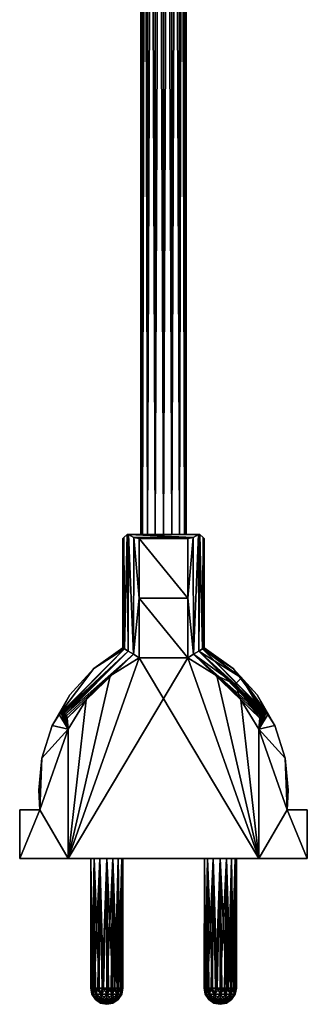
# Model space of a CAD drawing. Header units: millimetres. Extents: x -180 to -2, y -397 to 89.
# Tile 1 of 256: x -109 to -73, y -397 to -276. Entities that reach past the tile are written whole.
import ezdxf

# ---------------------------------------------------------------- set-up
doc = ezdxf.new("R2010")
doc.units = ezdxf.units.MM
doc.header["$MEASUREMENT"] = 0
doc.layers.add('Default', color=7, linetype='Continuous', true_color=0x000000)

msp = doc.modelspace()

# ---------------------------------------------------------------- meshes
at = {"layer": 'Default'}
mesh = msp.add_polyface(dxfattribs=at)
corners = [(-90.05, -339.11, 1.48), (-86.76, -339.11, -3.26), (-91.08, -339.11, 1.37), (-86.58, -339.11, -3.08), (-89.1, -339.11, 1.84), (-95.4, -339.11, -3.26), (-88.48, -339.11, 2.39), (-88.28, -339.11, 2.99), (-93.06, -339.11, 1.84), (-95.58, -339.11, -3.08), (-92.11, -339.11, 1.48), (-93.68, -339.11, 2.39), (-93.88, -339.11, 2.99), (-93.83, -339.11, 2.69), (-95.58, -339.11, 9.06), (-86.58, -339.11, 9.06), (-88.33, -339.11, 3.29), (-88.48, -339.11, 3.59), (-86.76, -339.11, 9.24), (-89.1, -339.11, 4.14), (-90.05, -339.11, 4.5), (-93.06, -339.11, 4.14), (-93.68, -339.11, 3.59), (-95.4, -339.11, 9.24), (-91.08, -339.11, 4.62), (-92.11, -339.11, 4.5), (-86.2, -339.5, 8.42), (-86.58, -339.11, -3.08), (-86.58, -339.11, 9.06), (-86.2, -339.5, -2.44), (-95.58, -339.11, -3.08), (-95.96, -339.5, -2.44), (-95.58, -339.11, 9.06), (-95.4, -339.11, -3.26), (-86.76, -339.11, -3.26), (-87.4, -339.5, -3.64), (-94.76, -339.5, -3.64), (-94.76, -339.5, 9.62), (-87.4, -339.5, 9.62), (-95.4, -339.11, 9.24), (-86.76, -339.11, 9.24), (-93.83, -89.11, 2.69), (-93.83, -339.11, 2.69), (-93.88, -339.11, 2.99), (-93.06, -89.11, 1.84), (-93.06, -339.11, 1.84), (-93.68, -339.11, 2.39), (-93.68, -89.11, 2.39), (-91.08, -89.11, 1.37), (-91.08, -339.11, 1.37), (-92.11, -339.11, 1.48), (-89.1, -89.11, 1.84), (-89.1, -339.11, 1.84), (-90.05, -339.11, 1.48), (-88.48, -89.11, 2.39), (-88.48, -339.11, 2.39), (-90.05, -89.11, 1.48), (-92.11, -89.11, 1.48), (-88.33, -89.11, 3.29), (-88.33, -339.11, 3.29), (-88.28, -339.11, 2.99)]
mesh.append_faces([[corners[k] for k in face] for face in [(0, 1, 2, 2), (3, 1, 4, 4), (5, 2, 1, 1), (1, 0, 4, 4), (3, 4, 6, 6), (6, 7, 3, 3), (8, 5, 9, 9), (2, 5, 10, 10), (10, 5, 8, 8), (9, 11, 8, 8), (9, 12, 13, 13), (9, 13, 11, 11), (14, 12, 9, 9), (15, 7, 16, 16), (15, 16, 17, 17), (18, 15, 19, 19), (17, 19, 15, 15), (20, 18, 19, 19), (15, 3, 7, 7), (14, 21, 22, 22), (23, 24, 25, 25), (23, 21, 14, 14), (24, 18, 20, 20), (25, 21, 23, 23), (24, 23, 18, 18), (12, 14, 22, 22), (26, 27, 28, 28), (26, 29, 27, 27), (30, 31, 32, 32), (33, 34, 35, 35), (36, 33, 35, 35), (37, 38, 39, 39), (40, 39, 38, 38), (41, 42, 43, 43), (44, 45, 46, 46), (47, 46, 42, 42), (48, 49, 50, 50), (51, 52, 53, 53), (54, 55, 52, 52), (56, 53, 49, 49), (57, 50, 45, 45), (58, 59, 60, 60)]])
mesh = msp.add_polyface(dxfattribs=at)
corners = [(-90.05, -89.11, 1.48), (-91.08, -89.11, 1.37), (-92.11, -89.11, 1.48), (-89.1, -89.11, 1.84), (-93.83, -89.11, 2.69), (-89.1, -89.11, 4.14), (-93.06, -89.11, 1.84), (-93.68, -89.11, 2.39), (-93.88, -89.11, 2.99), (-93.68, -89.11, 3.59), (-88.28, -89.11, 2.99), (-88.48, -89.11, 2.39), (-88.48, -89.11, 3.59), (-88.33, -89.11, 3.29), (-90.05, -89.11, 4.5), (-92.11, -89.11, 4.5), (-93.06, -89.11, 4.14), (-91.08, -89.11, 4.62), (-93.83, -89.11, 2.69), (-93.88, -339.11, 2.99), (-93.88, -89.11, 2.99), (-93.06, -89.11, 1.84), (-93.68, -339.11, 2.39), (-93.68, -89.11, 2.39), (-93.83, -339.11, 2.69), (-91.08, -89.11, 1.37), (-92.11, -339.11, 1.48), (-92.11, -89.11, 1.48), (-89.1, -89.11, 1.84), (-90.05, -339.11, 1.48), (-90.05, -89.11, 1.48), (-88.48, -89.11, 2.39), (-89.1, -339.11, 1.84), (-91.08, -339.11, 1.37), (-93.06, -339.11, 1.84), (-88.33, -89.11, 3.29), (-88.28, -339.11, 2.99), (-88.28, -89.11, 2.99), (-89.1, -89.11, 4.14), (-89.1, -339.11, 4.14), (-88.48, -339.11, 3.59), (-88.48, -89.11, 3.59), (-90.05, -89.11, 4.5), (-90.05, -339.11, 4.5), (-88.33, -339.11, 3.29), (-92.11, -89.11, 4.5), (-92.11, -339.11, 4.5), (-91.08, -339.11, 4.62), (-91.08, -89.11, 4.62), (-93.68, -89.11, 3.59), (-93.68, -339.11, 3.59), (-93.06, -339.11, 4.14), (-93.06, -89.11, 4.14), (-93.88, -89.11, 2.99), (-93.88, -339.11, 2.99), (-93.68, -339.11, 3.59), (-93.68, -89.11, 3.59), (-88.28, -89.11, 2.99), (-88.28, -339.11, 2.99), (-88.48, -339.11, 2.39), (-88.48, -89.11, 2.39)]
mesh.append_faces([[corners[k] for k in face] for face in [(0, 1, 2, 2), (3, 0, 2, 2), (4, 5, 3, 3), (4, 2, 6, 6), (7, 4, 6, 6), (4, 3, 2, 2), (8, 9, 4, 4), (10, 11, 3, 3), (12, 13, 10, 10), (10, 5, 12, 12), (14, 5, 4, 4), (15, 9, 16, 16), (15, 17, 14, 14), (15, 4, 9, 9), (4, 15, 14, 14), (10, 3, 5, 5), (18, 19, 20, 20), (21, 22, 23, 23), (23, 24, 18, 18), (25, 26, 27, 27), (28, 29, 30, 30), (31, 32, 28, 28), (30, 33, 25, 25), (27, 34, 21, 21), (35, 36, 37, 37), (38, 39, 40, 40), (38, 40, 41, 41), (42, 43, 39, 39), (42, 39, 38, 38), (41, 40, 44, 44), (41, 44, 35, 35), (45, 46, 47, 47), (45, 47, 48, 48), (49, 50, 51, 51), (49, 51, 52, 52), (53, 54, 55, 55), (53, 55, 56, 56), (52, 51, 46, 46), (52, 46, 45, 45), (48, 47, 43, 43), (48, 43, 42, 42), (57, 58, 59, 59), (57, 59, 60, 60)]])
mesh = msp.add_polyface(dxfattribs=at)
corners = [(-86.08, -353.11, 2.99), (-82.48, -355.64, -1.76), (-86.08, -353.11, -1.76), (-82.48, -355.64, 7.74), (-86.08, -353.11, 7.74), (-96.08, -353.11, 2.99), (-96.08, -353.11, -1.76), (-99.68, -355.64, -1.76), (-99.68, -355.64, 7.74), (-96.08, -353.11, 7.74), (-88.08, -354.34, -3.76), (-94.08, -354.34, -3.76), (-94.08, -346.98, -3.76), (-88.08, -346.98, -3.76), (-99.68, -355.64, -1.76), (-96.08, -353.11, -1.76), (-95.9, -353.22, -2.58), (-81.46, -356.81, 8.51), (-86.26, -353.22, 8.57), (-86.72, -353.5, 9.21), (-82.48, -355.64, 7.74), (-86.08, -353.11, 7.74), (-88.08, -354.34, 9.74), (-84.5, -356.55, 9.74), (-87.37, -353.9, 9.61), (-82.23, -357.57, 9.59), (-88.08, -346.98, 9.74), (-88.08, -354.34, 9.74), (-87.37, -353.9, 9.61), (-87.4, -339.5, 9.62), (-86.76, -339.11, 9.24), (-86.72, -353.5, 9.21), (-86.08, -346.36, 7.74), (-86.26, -353.22, 8.57), (-86.08, -353.11, 7.74), (-86.58, -339.11, 9.06), (-86.08, -346.36, -1.76), (-86.08, -353.11, 2.99), (-86.08, -353.11, -1.76), (-86.08, -346.36, 7.74), (-86.08, -353.11, 7.74), (-82.48, -355.64, -1.76), (-86.26, -353.22, -2.58), (-86.08, -353.11, -1.76), (-88.08, -354.34, -3.76), (-88.08, -346.98, -3.76), (-87.37, -353.9, -3.63), (-87.4, -339.5, -3.64), (-86.76, -339.11, -3.26), (-86.72, -353.5, -3.23), (-86.26, -353.22, -2.58), (-86.08, -346.36, -1.76), (-86.08, -353.11, -1.76), (-99.68, -355.64, 7.74), (-95.9, -353.22, 8.57), (-96.08, -353.11, 7.74), (-97.66, -356.55, 9.74), (-94.08, -354.34, 9.74), (-94.79, -353.9, 9.61), (-94.08, -354.34, 9.74), (-94.08, -346.98, 9.74), (-94.79, -353.9, 9.61), (-94.76, -339.5, 9.62), (-95.4, -339.11, 9.24), (-95.44, -353.5, 9.21), (-95.9, -353.22, 8.57), (-96.08, -346.36, 7.74), (-96.08, -353.11, 7.74), (-96.08, -346.36, -1.76), (-96.08, -353.11, 2.99), (-96.08, -346.36, 7.74), (-96.08, -353.11, 7.74), (-96.08, -346.36, 7.74), (-96.08, -353.11, -1.76), (-94.08, -346.98, -3.76), (-94.08, -354.34, -3.76), (-94.79, -353.9, -3.63), (-94.76, -339.5, -3.64), (-94.08, -346.98, -3.76), (-95.4, -339.11, -3.26), (-95.44, -353.5, -3.23), (-96.08, -346.36, -1.76), (-95.9, -353.22, -2.58), (-96.08, -353.11, -1.76), (-95.58, -339.11, -3.08), (-94.08, -346.98, 9.74), (-88.08, -354.34, 9.74), (-88.08, -346.98, 9.74), (-94.08, -354.34, 9.74)]
mesh.append_faces([[corners[k] for k in face] for face in [(0, 1, 2, 2), (3, 0, 4, 4), (3, 1, 0, 0), (5, 6, 7, 7), (8, 9, 5, 5), (7, 8, 5, 5), (10, 11, 12, 12), (12, 13, 10, 10), (14, 15, 16, 16), (17, 18, 19, 19), (20, 21, 18, 18), (22, 23, 24, 24), (24, 25, 19, 19), (26, 27, 28, 28), (29, 26, 28, 28), (30, 28, 31, 31), (32, 33, 34, 34), (35, 31, 33, 33), (36, 37, 38, 38), (39, 40, 37, 37), (37, 36, 39, 39), (41, 42, 43, 43), (44, 45, 46, 46), (47, 46, 45, 45), (46, 48, 49, 49), (50, 51, 52, 52), (53, 54, 55, 55), (56, 57, 58, 58), (59, 60, 61, 61), (62, 61, 60, 60), (61, 63, 64, 64), (65, 66, 67, 67), (68, 69, 70, 70), (69, 71, 72, 72), (73, 69, 68, 68), (74, 75, 76, 76), (77, 78, 76, 76), (79, 76, 80, 80), (81, 82, 83, 83), (84, 80, 82, 82), (85, 86, 87, 87), (86, 85, 88, 88)]])
mesh = msp.add_polyface(dxfattribs=at)
corners = [(-88.08, -346.98, -3.76), (-94.08, -346.98, -3.76), (-94.08, -339.61, -3.76), (-88.08, -339.61, -3.76), (-88.08, -346.98, 9.74), (-87.4, -339.5, 9.62), (-88.08, -339.61, 9.74), (-87.37, -353.9, 9.61), (-86.76, -339.11, 9.24), (-86.2, -339.5, 8.42), (-86.58, -339.11, 9.06), (-86.26, -353.22, 8.57), (-86.08, -346.36, 7.74), (-86.08, -339.61, 7.74), (-86.08, -346.36, 7.74), (-86.72, -353.5, 9.21), (-86.08, -339.61, 7.74), (-86.2, -339.5, -2.44), (-86.2, -339.5, 8.42), (-86.08, -339.61, -1.76), (-86.08, -339.61, -1.76), (-86.08, -339.61, 7.74), (-86.08, -346.36, 7.74), (-86.08, -346.36, -1.76), (-87.37, -353.9, -3.63), (-87.4, -339.5, -3.64), (-86.76, -339.11, -3.26), (-88.08, -346.98, -3.76), (-88.08, -339.61, -3.76), (-86.08, -346.36, -1.76), (-86.2, -339.5, -2.44), (-86.08, -339.61, -1.76), (-86.26, -353.22, -2.58), (-86.58, -339.11, -3.08), (-86.72, -353.5, -3.23), (-94.79, -353.9, 9.61), (-94.76, -339.5, 9.62), (-95.4, -339.11, 9.24), (-94.08, -346.98, 9.74), (-94.08, -339.61, 9.74), (-96.08, -346.36, 7.74), (-95.96, -339.5, 8.42), (-96.08, -339.61, 7.74), (-95.9, -353.22, 8.57), (-95.58, -339.11, 9.06), (-95.44, -353.5, 9.21), (-96.08, -339.61, 7.74), (-96.08, -339.61, -1.76), (-96.08, -346.36, -1.76), (-96.08, -346.36, 7.74), (-96.08, -339.61, 7.74), (-95.96, -339.5, 8.42), (-96.08, -339.61, -1.76), (-95.58, -339.11, 9.06), (-95.96, -339.5, -2.44), (-94.08, -346.98, -3.76), (-94.76, -339.5, -3.64), (-94.08, -339.61, -3.76), (-94.79, -353.9, -3.63), (-95.4, -339.11, -3.26), (-95.96, -339.5, -2.44), (-95.58, -339.11, -3.08), (-95.9, -353.22, -2.58), (-96.08, -346.36, -1.76), (-96.08, -339.61, -1.76), (-95.44, -353.5, -3.23), (-94.08, -339.61, -3.76), (-94.76, -339.5, -3.64), (-88.08, -339.61, -3.76), (-87.4, -339.5, -3.64), (-94.08, -339.61, 9.74), (-88.08, -339.61, 9.74), (-87.4, -339.5, 9.62), (-94.76, -339.5, 9.62), (-88.08, -346.98, 9.74), (-88.08, -339.61, 9.74), (-94.08, -339.61, 9.74), (-94.08, -346.98, 9.74)]
mesh.append_faces([[corners[k] for k in face] for face in [(0, 1, 2, 2), (2, 3, 0, 0), (4, 5, 6, 6), (7, 8, 5, 5), (9, 10, 11, 11), (9, 12, 13, 13), (9, 11, 14, 14), (8, 15, 10, 10), (16, 17, 18, 18), (19, 17, 16, 16), (20, 21, 22, 22), (20, 22, 23, 23), (24, 25, 26, 26), (27, 28, 25, 25), (29, 30, 31, 31), (32, 33, 30, 30), (32, 34, 33, 33), (32, 30, 29, 29), (26, 33, 34, 34), (35, 36, 37, 37), (38, 39, 36, 36), (40, 41, 42, 42), (43, 44, 41, 41), (43, 45, 44, 44), (43, 41, 40, 40), (37, 44, 45, 45), (46, 47, 48, 48), (46, 48, 49, 49), (50, 51, 52, 52), (53, 54, 51, 51), (52, 51, 54, 54), (55, 56, 57, 57), (58, 59, 56, 56), (60, 61, 62, 62), (60, 63, 64, 64), (60, 62, 63, 63), (59, 65, 61, 61), (66, 67, 68, 68), (69, 68, 67, 67), (70, 71, 72, 72), (73, 70, 72, 72), (74, 75, 76, 76), (74, 76, 77, 77)]])
mesh = msp.add_polyface(dxfattribs=at)
corners = [(-103.19, -361.31, 9.38), (-102.96, -361.8, 9.61), (-103.07, -361.5, 9.5), (-102.83, -363.13, 9.74), (-103.34, -361.2, 9.23), (-103.5, -361.15, 9.07), (-102.65, -358.89, -1.76), (-104.83, -362.7, -1.76), (-104.83, -362.7, 7.74), (-102.65, -358.89, 7.74), (-99.68, -355.64, -1.76), (-99.68, -355.64, 7.74), (-102.96, -361.8, -3.63), (-103.19, -361.31, -3.4), (-103.07, -361.5, -3.52), (-102.83, -363.13, -3.76), (-103.34, -361.2, -3.25), (-103.5, -361.15, -3.09), (-103.7, -361.19, -2.89), (-103.95, -361.35, -2.64), (-94.08, -354.34, -3.76), (-102.83, -379.11, -3.76), (-97.66, -356.55, -3.76), (-102.65, -358.89, -1.76), (-103.95, -361.35, -2.64), (-104.83, -362.7, -1.76), (-95.44, -353.5, -3.23), (-103.5, -361.15, -3.09), (-103.7, -361.19, -2.89), (-103.7, -361.19, -2.89), (-103.95, -361.35, -2.64), (-95.9, -353.22, -2.58), (-100.63, -359.54, -3.76), (-102.83, -363.13, -3.76), (-102.96, -361.8, -3.63), (-103.19, -361.31, -3.4), (-103.34, -361.2, -3.25), (-94.79, -353.9, -3.63), (-103.07, -361.5, -3.52), (-102.96, -361.8, -3.63), (-103.95, -361.35, -2.64), (-99.68, -355.64, -1.76), (-95.9, -353.22, -2.58), (-95.9, -353.22, -2.58), (-97.66, -356.55, -3.76), (-100.63, -359.54, -3.76), (-102.96, -361.8, -3.63), (-97.66, -356.55, -3.76), (-94.79, -353.9, -3.63), (-94.08, -354.34, -3.76), (-94.79, -353.9, -3.63), (-97.66, -356.55, -3.76), (-102.96, -361.8, -3.63), (-102.65, -358.89, -1.76), (-103.95, -361.35, 8.62), (-95.9, -353.22, 8.57), (-99.68, -355.64, 7.74), (-103.7, -361.19, 8.87), (-95.44, -353.5, 9.21), (-95.9, -353.22, 8.57), (-97.66, -356.55, 9.74), (-102.96, -361.8, 9.61), (-100.63, -359.54, 9.74), (-94.79, -353.9, 9.61), (-103.19, -361.31, 9.38), (-97.66, -356.55, 9.74), (-94.79, -353.9, 9.61), (-102.96, -361.8, 9.61), (-102.65, -358.89, 7.74), (-103.5, -361.15, 9.07), (-102.65, -358.89, 7.74), (-104.83, -362.7, 7.74), (-103.95, -361.35, 8.62), (-103.95, -361.35, 8.62), (-103.7, -361.19, 8.87), (-95.9, -353.22, 8.57), (-103.34, -361.2, 9.23), (-100.63, -359.54, 9.74), (-102.96, -361.8, 9.61), (-102.83, -363.13, 9.74), (-103.07, -361.5, 9.5), (-102.96, -361.8, 9.61), (-102.83, -379.11, 9.74), (-88.08, -354.34, 9.74), (-94.08, -354.34, 9.74)]
mesh.append_faces([[corners[k] for k in face] for face in [(0, 1, 2, 2), (3, 4, 5, 5), (6, 7, 8, 8), (6, 8, 9, 9), (10, 6, 9, 9), (10, 9, 11, 11), (12, 13, 14, 14), (15, 16, 13, 13), (16, 15, 17, 17), (17, 15, 18, 18), (15, 19, 18, 18), (15, 13, 12, 12), (20, 21, 22, 22), (23, 24, 25, 25), (26, 27, 28, 28), (29, 30, 31, 31), (32, 33, 34, 34), (26, 35, 36, 36), (37, 38, 35, 35), (37, 39, 38, 38), (36, 27, 26, 26), (40, 41, 42, 42), (28, 43, 26, 26), (44, 45, 46, 46), (47, 48, 49, 49), (50, 51, 52, 52), (35, 26, 37, 37), (40, 53, 41, 41), (54, 55, 56, 56), (57, 58, 59, 59), (60, 61, 62, 62), (63, 58, 64, 64), (65, 66, 67, 67), (56, 68, 54, 54), (58, 57, 69, 69), (70, 71, 72, 72), (73, 74, 75, 75), (58, 76, 64, 64), (77, 78, 79, 79), (63, 80, 81, 81), (63, 64, 80, 80), (58, 69, 76, 76), (82, 83, 84, 84)]])
mesh = msp.add_polyface(dxfattribs=at)
corners = [(-79.33, -363.13, 9.74), (-78.21, -361.35, 8.62), (-78.46, -361.19, 8.87), (-78.82, -361.2, 9.23), (-78.66, -361.15, 9.07), (-78.97, -361.31, 9.38), (-79.09, -361.5, 9.5), (-79.2, -361.8, 9.61), (-77.33, -362.7, -1.76), (-79.51, -358.89, -1.76), (-79.51, -358.89, 7.74), (-77.33, -362.7, 7.74), (-82.48, -355.64, -1.76), (-82.48, -355.64, 7.74), (-79.33, -363.13, -3.76), (-79.2, -361.8, -3.63), (-78.97, -361.31, -3.4), (-79.09, -361.5, -3.52), (-78.82, -361.2, -3.25), (-78.46, -361.19, -2.89), (-78.21, -361.35, -2.64), (-79.51, -358.89, 7.74), (-78.21, -361.35, 8.62), (-77.33, -362.7, 7.74), (-81.46, -356.81, 8.51), (-78.66, -361.15, 9.07), (-78.46, -361.19, 8.87), (-78.82, -361.2, 9.23), (-81.53, -359.54, 9.74), (-79.33, -363.13, 9.74), (-79.2, -361.8, 9.61), (-82.23, -357.57, 9.59), (-78.97, -361.31, 9.38), (-79.09, -361.5, 9.5), (-86.26, -353.22, 8.57), (-82.48, -355.64, 7.74), (-84.5, -356.55, 9.74), (-87.37, -353.9, 9.61), (-86.72, -353.5, 9.21), (-78.21, -361.35, -2.64), (-86.26, -353.22, -2.58), (-82.48, -355.64, -1.76), (-78.46, -361.19, -2.89), (-86.72, -353.5, -3.23), (-86.26, -353.22, -2.58), (-84.5, -356.55, -3.76), (-88.08, -354.34, -3.76), (-87.37, -353.9, -3.63), (-84.5, -356.55, -3.76), (-79.2, -361.8, -3.63), (-81.53, -359.54, -3.76), (-87.37, -353.9, -3.63), (-78.97, -361.31, -3.4), (-84.5, -356.55, -3.76), (-87.37, -353.9, -3.63), (-79.2, -361.8, -3.63), (-79.51, -358.89, -1.76), (-78.66, -361.15, -3.09), (-79.51, -358.89, -1.76), (-77.33, -362.7, -1.76), (-78.21, -361.35, -2.64), (-78.21, -361.35, -2.64), (-78.46, -361.19, -2.89), (-86.26, -353.22, -2.58), (-78.82, -361.2, -3.25), (-79.09, -361.5, -3.52), (-79.2, -361.8, -3.63), (-88.08, -354.34, 9.74), (-79.33, -379.11, 9.74), (-84.5, -356.55, 9.74)]
mesh.append_faces([[corners[k] for k in face] for face in [(0, 1, 2, 2), (3, 0, 4, 4), (5, 6, 7, 7), (0, 3, 5, 5), (8, 9, 10, 10), (8, 10, 11, 11), (9, 12, 13, 13), (9, 13, 10, 10), (14, 15, 16, 16), (16, 15, 17, 17), (18, 14, 16, 16), (14, 19, 20, 20), (21, 22, 23, 23), (24, 25, 26, 26), (26, 22, 24, 24), (27, 25, 24, 24), (28, 29, 30, 30), (27, 31, 32, 32), (32, 31, 33, 33), (33, 31, 30, 30), (22, 21, 24, 24), (34, 24, 35, 35), (21, 35, 24, 24), (24, 31, 27, 27), (36, 28, 31, 31), (31, 28, 30, 30), (31, 37, 36, 36), (24, 38, 31, 31), (39, 40, 41, 41), (42, 43, 44, 44), (45, 46, 47, 47), (48, 49, 50, 50), (51, 43, 52, 52), (53, 54, 55, 55), (41, 56, 39, 39), (43, 42, 57, 57), (58, 59, 60, 60), (61, 62, 63, 63), (43, 64, 52, 52), (51, 65, 66, 66), (51, 52, 65, 65), (43, 57, 64, 64), (67, 68, 69, 69)]])
mesh = msp.add_polyface(dxfattribs=at)
corners = [(-102.83, -363.13, 9.74), (-106.33, -373.11, 6.24), (-102.83, -379.11, 9.74), (-104.83, -362.7, 7.74), (-106.09, -366.72, 6.48), (-108.83, -373.11, 3.74), (-108.83, -379.11, 3.74), (-106.48, -370.66, 6.09), (-103.19, -361.31, 9.38), (-103.34, -361.2, 9.23), (-103.95, -361.35, 8.62), (-103.7, -361.19, 8.87), (-103.5, -361.15, 9.07), (-102.96, -361.8, 9.61), (-108.83, -379.11, 3.74), (-108.83, -373.11, 3.74), (-108.83, -373.11, 2.24), (-108.83, -379.11, 2.24), (-108.83, -373.11, 2.24), (-106.33, -373.11, 2.99), (-106.33, -373.11, -0.26), (-106.33, -373.11, 6.24), (-108.83, -373.11, 3.74), (-106.48, -370.66, -0.11), (-106.09, -366.72, 6.48), (-106.09, -366.72, -0.5), (-106.33, -373.11, -0.26), (-106.33, -373.11, 2.99), (-106.48, -370.66, 6.09), (-104.83, -362.7, 7.74), (-106.33, -373.11, 6.24), (-104.83, -362.7, -1.76), (-106.09, -366.72, -0.5), (-104.83, -362.7, -1.76), (-102.83, -363.13, -3.76), (-103.95, -361.35, -2.64), (-102.83, -379.11, -3.76), (-106.33, -373.11, -0.26), (-108.83, -373.11, 2.24), (-108.83, -379.11, 2.24), (-106.48, -370.66, -0.11), (-100.63, -359.54, -3.76), (-102.83, -379.11, -3.76), (-102.83, -363.13, -3.76), (-97.66, -356.55, -3.76), (-102.83, -379.11, 9.74), (-97.66, -356.55, 9.74), (-100.63, -359.54, 9.74), (-102.83, -363.13, 9.74), (-94.08, -354.34, 9.74), (-98.95, -379.11, 4.79), (-108.83, -379.11, 3.74), (-99.64, -379.11, 4.24), (-100.03, -379.11, 2.55), (-100.03, -379.11, 3.44), (-102.83, -379.11, 9.74), (-98.08, -379.11, 4.99), (-97.32, -379.11, 4.84), (-84.95, -379.11, 4.79), (-96.67, -379.11, 4.4), (-79.33, -379.11, 9.74)]
mesh.append_faces([[corners[k] for k in face] for face in [(0, 1, 2, 2), (3, 4, 0, 0), (4, 1, 0, 0), (1, 5, 6, 6), (4, 7, 1, 1), (1, 6, 2, 2), (8, 9, 0, 0), (3, 0, 10, 10), (11, 10, 0, 0), (12, 11, 0, 0), (8, 0, 13, 13), (14, 15, 16, 16), (14, 16, 17, 17), (18, 19, 20, 20), (21, 19, 22, 22), (18, 22, 19, 19), (23, 24, 25, 25), (23, 26, 27, 27), (27, 28, 23, 23), (25, 24, 29, 29), (27, 30, 28, 28), (28, 24, 23, 23), (31, 25, 29, 29), (32, 33, 34, 34), (35, 34, 33, 33), (36, 37, 34, 34), (32, 34, 37, 37), (38, 37, 39, 39), (36, 39, 37, 37), (37, 40, 32, 32), (41, 42, 43, 43), (42, 41, 44, 44), (45, 46, 47, 47), (47, 48, 45, 45), (49, 46, 45, 45), (50, 51, 52, 52), (53, 54, 51, 51), (55, 50, 56, 56), (57, 55, 56, 56), (51, 50, 55, 55), (58, 57, 59, 59), (57, 60, 55, 55)]])
mesh = msp.add_polyface(dxfattribs=at)
corners = [(-73.33, -373.11, 3.74), (-75.83, -373.11, 6.24), (-73.33, -379.11, 3.74), (-79.33, -363.13, 9.74), (-79.33, -379.11, 9.74), (-76.07, -366.72, 6.48), (-77.33, -362.7, 7.74), (-75.68, -370.66, 6.09), (-78.46, -361.19, 8.87), (-78.66, -361.15, 9.07), (-78.97, -361.31, 9.38), (-79.2, -361.8, 9.61), (-78.21, -361.35, 8.62), (-75.68, -370.66, -0.11), (-75.83, -373.11, 2.99), (-75.83, -373.11, -0.26), (-75.68, -370.66, 6.09), (-76.07, -366.72, -0.5), (-75.83, -373.11, 6.24), (-76.07, -366.72, 6.48), (-77.33, -362.7, -1.76), (-77.33, -362.7, 7.74), (-75.83, -373.11, 2.99), (-73.33, -373.11, 3.74), (-73.33, -373.11, 2.24), (-75.83, -373.11, -0.26), (-75.83, -373.11, 6.24), (-73.33, -379.11, 2.24), (-73.33, -373.11, 2.24), (-73.33, -373.11, 3.74), (-73.33, -379.11, 3.74), (-78.82, -361.2, -3.25), (-78.66, -361.15, -3.09), (-79.33, -363.13, -3.76), (-78.46, -361.19, -2.89), (-79.33, -379.11, -3.76), (-75.83, -373.11, -0.26), (-73.33, -379.11, 2.24), (-73.33, -373.11, 2.24), (-76.07, -366.72, -0.5), (-75.68, -370.66, -0.11), (-78.21, -361.35, -2.64), (-77.33, -362.7, -1.76), (-102.83, -379.11, -3.76), (-94.08, -354.34, -3.76), (-79.33, -379.11, -3.76), (-84.5, -356.55, -3.76), (-81.53, -359.54, -3.76), (-79.33, -363.13, -3.76), (-88.08, -354.34, -3.76), (-94.08, -354.34, -3.76), (-88.08, -354.34, -3.76), (-81.53, -359.54, -3.76), (-79.2, -361.8, -3.63), (-79.33, -363.13, -3.76), (-81.53, -359.54, 9.74), (-79.33, -379.11, 9.74), (-79.33, -363.13, 9.74), (-84.5, -356.55, 9.74), (-102.83, -379.11, 9.74), (-88.08, -354.34, 9.74), (-96.23, -379.11, 3.76), (-86.03, -379.11, 3.44), (-85.64, -379.11, 4.24), (-96.08, -379.11, 2.99), (-96.67, -379.11, 4.4)]
mesh.append_faces([[corners[k] for k in face] for face in [(0, 1, 2, 2), (3, 4, 1, 1), (2, 1, 4, 4), (1, 5, 3, 3), (6, 3, 5, 5), (5, 1, 7, 7), (8, 9, 3, 3), (3, 10, 11, 11), (6, 12, 3, 3), (13, 14, 15, 15), (16, 14, 13, 13), (17, 16, 13, 13), (14, 16, 18, 18), (19, 20, 21, 21), (19, 16, 17, 17), (20, 19, 17, 17), (22, 23, 24, 24), (24, 25, 22, 22), (23, 22, 26, 26), (27, 28, 29, 29), (27, 29, 30, 30), (31, 32, 33, 33), (32, 34, 33, 33), (35, 36, 37, 37), (38, 37, 36, 36), (39, 40, 36, 36), (41, 42, 33, 33), (39, 33, 42, 42), (39, 36, 33, 33), (35, 33, 36, 36), (43, 44, 45, 45), (45, 46, 47, 47), (47, 48, 45, 45), (49, 46, 45, 45), (50, 51, 45, 45), (52, 53, 54, 54), (55, 56, 57, 57), (56, 55, 58, 58), (59, 56, 60, 60), (61, 62, 63, 63), (61, 64, 62, 62), (61, 63, 65, 65)]])
mesh = msp.add_polyface(dxfattribs=at)
corners = [(-98.79, -395.88, 4.7), (-98.66, -395.11, 4.9), (-99.19, -395.11, 4.65), (-99.39, -395.88, 4.3), (-99.63, -395.11, 4.26), (-98.08, -395.11, 4.99), (-99.93, -395.11, 3.76), (-100.07, -395.11, 3.19), (-99.93, -395.88, 2.99), (-99.79, -395.88, 3.7), (-99.79, -395.88, 2.28), (-100.04, -395.11, 2.6), (-99.84, -395.11, 2.05), (-99.49, -395.11, 1.58), (-99.02, -395.11, 1.23), (-98.79, -395.88, 1.28), (-99.39, -395.88, 1.68), (-98.47, -395.11, 1.03), (-98.08, -395.88, 1.14), (-97.88, -395.11, 1), (-99.93, -395.88, 2.99), (-100.07, -395.11, 3.19), (-98.08, -379.11, 4.99), (-98.95, -379.11, 4.79), (-98.66, -395.11, 4.9), (-98.08, -395.11, 4.99), (-99.64, -379.11, 4.24), (-99.63, -395.11, 4.26), (-99.19, -395.11, 4.65), (-100.03, -379.11, 3.44), (-99.93, -395.11, 3.76), (-99.63, -395.11, 4.26), (-99.19, -395.11, 4.65), (-98.66, -395.11, 4.9), (-99.93, -395.11, 3.76), (-100.07, -395.11, 3.19), (-99.84, -395.11, 2.05), (-100.04, -395.11, 2.6), (-100.03, -379.11, 2.55), (-99.64, -379.11, 1.74), (-98.95, -379.11, 1.19), (-99.02, -395.11, 1.23), (-99.49, -395.11, 1.58), (-98.08, -379.11, 0.99), (-98.47, -395.11, 1.03), (-97.88, -395.11, 1), (-98.95, -379.11, 1.19), (-102.83, -379.11, -3.76), (-98.08, -379.11, 0.99), (-97.32, -379.11, 1.14), (-108.83, -379.11, 2.24), (-99.64, -379.11, 1.74), (-100.03, -379.11, 2.55), (-108.83, -379.11, 3.74), (-100.03, -379.11, 3.44), (-99.64, -379.11, 4.24)]
mesh.append_faces([[corners[k] for k in face] for face in [(0, 1, 2, 2), (3, 2, 4, 4), (5, 1, 0, 0), (6, 7, 8, 8), (6, 8, 9, 9), (3, 0, 2, 2), (9, 3, 4, 4), (9, 4, 6, 6), (10, 11, 12, 12), (13, 14, 15, 15), (13, 15, 16, 16), (15, 14, 17, 17), (12, 13, 16, 16), (12, 16, 10, 10), (18, 17, 19, 19), (10, 20, 21, 21), (10, 21, 11, 11), (18, 15, 17, 17), (22, 23, 24, 24), (22, 24, 25, 25), (23, 26, 27, 27), (23, 27, 28, 28), (26, 29, 30, 30), (26, 30, 31, 31), (32, 33, 23, 23), (34, 29, 35, 35), (36, 37, 38, 38), (37, 35, 29, 29), (37, 29, 38, 38), (38, 39, 36, 36), (39, 40, 41, 41), (39, 41, 42, 42), (40, 43, 44, 44), (40, 44, 41, 41), (39, 42, 36, 36), (43, 45, 44, 44), (46, 47, 48, 48), (49, 48, 47, 47), (50, 47, 46, 46), (50, 51, 52, 52), (52, 53, 50, 50), (46, 51, 50, 50), (53, 54, 55, 55)]])
mesh = msp.add_polyface(dxfattribs=at)
corners = [(-96.23, -395.88, 2.99), (-96.08, -395.11, 2.99), (-96.15, -395.11, 3.51), (-96.35, -395.11, 3.99), (-96.67, -395.11, 4.4), (-96.77, -395.88, 4.3), (-97.08, -395.11, 4.72), (-96.37, -395.88, 3.7), (-96.15, -395.11, 3.51), (-96.35, -395.11, 3.99), (-97.56, -395.11, 4.92), (-98.08, -395.11, 4.99), (-98.08, -395.88, 4.84), (-97.37, -395.88, 4.7), (-97.56, -395.11, 4.92), (-97.88, -395.11, 1), (-97.32, -395.11, 1.14), (-97.37, -395.88, 1.28), (-96.77, -395.88, 1.68), (-96.81, -395.11, 1.44), (-96.42, -395.11, 1.88), (-96.37, -395.88, 2.28), (-96.17, -395.11, 2.41), (-96.23, -395.88, 2.99), (-96.08, -395.11, 2.99), (-96.15, -395.11, 3.51), (-96.08, -395.11, 2.99), (-96.08, -379.11, 2.99), (-96.23, -379.11, 3.76), (-96.67, -379.11, 4.4), (-96.67, -395.11, 4.4), (-96.35, -395.11, 3.99), (-97.32, -379.11, 4.84), (-97.08, -395.11, 4.72), (-96.67, -395.11, 4.4), (-98.08, -379.11, 4.99), (-98.08, -395.11, 4.99), (-97.56, -395.11, 4.92), (-97.08, -395.11, 4.72), (-97.32, -379.11, 1.14), (-96.67, -379.11, 1.58), (-96.81, -395.11, 1.44), (-97.32, -395.11, 1.14), (-96.23, -379.11, 2.23), (-96.42, -395.11, 1.88), (-98.08, -379.11, 0.99), (-97.88, -395.11, 1), (-96.08, -379.11, 2.99), (-96.08, -395.11, 2.99), (-96.17, -395.11, 2.41), (-96.23, -379.11, 2.23), (-85.64, -379.11, 1.74), (-86.03, -379.11, 2.55), (-96.08, -379.11, 2.99), (-86.03, -379.11, 3.44), (-96.67, -379.11, 1.58), (-84.95, -379.11, 1.19), (-79.33, -379.11, -3.76), (-97.32, -379.11, 1.14), (-102.83, -379.11, -3.76), (-85.64, -379.11, 4.24), (-84.95, -379.11, 4.79), (-96.67, -379.11, 4.4)]
mesh.append_faces([[corners[k] for k in face] for face in [(0, 1, 2, 2), (3, 4, 5, 5), (5, 4, 6, 6), (7, 8, 9, 9), (10, 11, 12, 12), (13, 6, 14, 14), (7, 0, 2, 2), (13, 5, 6, 6), (15, 16, 17, 17), (18, 19, 20, 20), (21, 20, 22, 22), (16, 19, 18, 18), (16, 18, 17, 17), (21, 18, 20, 20), (23, 21, 22, 22), (23, 22, 24, 24), (25, 26, 27, 27), (28, 29, 30, 30), (28, 30, 31, 31), (25, 27, 28, 28), (29, 32, 33, 33), (29, 33, 34, 34), (32, 35, 36, 36), (32, 36, 37, 37), (28, 31, 25, 25), (32, 37, 38, 38), (39, 40, 41, 41), (39, 41, 42, 42), (40, 43, 44, 44), (40, 44, 41, 41), (45, 39, 42, 42), (45, 42, 46, 46), (43, 47, 48, 48), (43, 48, 49, 49), (43, 49, 44, 44), (50, 51, 52, 52), (53, 52, 54, 54), (51, 55, 56, 56), (57, 58, 59, 59), (55, 58, 56, 56), (52, 53, 50, 50), (50, 55, 51, 51), (60, 61, 62, 62)]])
mesh = msp.add_polyface(dxfattribs=at)
corners = [(-82.15, -395.11, 3.51), (-82.08, -395.11, 2.99), (-82.08, -379.11, 2.99), (-82.23, -379.11, 3.76), (-82.67, -379.11, 4.4), (-82.67, -395.11, 4.4), (-83.32, -379.11, 4.84), (-83.08, -395.11, 4.72), (-84.08, -379.11, 4.99), (-84.95, -379.11, 4.79), (-84.66, -395.11, 4.9), (-85.64, -379.11, 4.24), (-85.63, -395.11, 4.26), (-84.08, -395.11, 4.99), (-86.03, -379.11, 3.44), (-85.93, -395.11, 3.76), (-85.19, -395.11, 4.65), (-84.66, -395.11, 4.9), (-85.84, -395.11, 2.05), (-86.04, -395.11, 2.6), (-86.03, -379.11, 2.55), (-86.07, -395.11, 3.19), (-85.64, -379.11, 1.74), (-84.95, -379.11, 1.19), (-85.02, -395.11, 1.23), (-85.49, -395.11, 1.58), (-84.08, -379.11, 0.99), (-84.47, -395.11, 1.03), (-83.32, -379.11, 1.14), (-82.67, -379.11, 1.58), (-82.81, -395.11, 1.44), (-83.32, -395.11, 1.14), (-82.23, -379.11, 2.23), (-82.42, -395.11, 1.88), (-83.88, -395.11, 1), (-82.08, -379.11, 2.99), (-82.08, -395.11, 2.99), (-82.17, -395.11, 2.41), (-84.08, -379.11, 0.99), (-79.33, -379.11, -3.76), (-83.32, -379.11, 1.14), (-73.33, -379.11, 2.24), (-84.95, -379.11, 1.19), (-97.32, -379.11, 1.14), (-82.67, -379.11, 1.58), (-82.23, -379.11, 2.23), (-82.08, -379.11, 2.99), (-82.23, -379.11, 3.76), (-73.33, -379.11, 3.74), (-82.67, -379.11, 4.4), (-83.32, -379.11, 4.84), (-79.33, -379.11, 9.74), (-84.08, -379.11, 4.99), (-84.95, -379.11, 4.79), (-97.32, -379.11, 4.84)]
mesh.append_faces([[corners[k] for k in face] for face in [(0, 1, 2, 2), (3, 4, 5, 5), (0, 2, 3, 3), (4, 6, 7, 7), (8, 9, 10, 10), (9, 11, 12, 12), (6, 8, 13, 13), (11, 14, 15, 15), (16, 17, 9, 9), (18, 19, 20, 20), (19, 21, 14, 14), (19, 14, 20, 20), (20, 22, 18, 18), (22, 23, 24, 24), (22, 24, 25, 25), (23, 26, 27, 27), (23, 27, 24, 24), (28, 29, 30, 30), (28, 30, 31, 31), (29, 32, 33, 33), (29, 33, 30, 30), (26, 28, 31, 31), (26, 31, 34, 34), (32, 35, 36, 36), (32, 36, 37, 37), (22, 25, 18, 18), (26, 34, 27, 27), (32, 37, 33, 33), (38, 39, 40, 40), (41, 40, 39, 39), (39, 38, 42, 42), (42, 43, 39, 39), (44, 41, 45, 45), (40, 41, 44, 44), (41, 46, 45, 45), (47, 46, 48, 48), (41, 48, 46, 46), (49, 47, 48, 48), (49, 48, 50, 50), (51, 50, 48, 48), (51, 52, 50, 50), (51, 53, 52, 52), (51, 54, 53, 53)]])
mesh = msp.add_polyface(dxfattribs=at)
corners = [(-82.23, -395.88, 2.99), (-82.08, -395.11, 2.99), (-82.15, -395.11, 3.51), (-82.35, -395.11, 3.99), (-82.67, -395.11, 4.4), (-82.77, -395.88, 4.3), (-83.08, -395.11, 4.72), (-82.37, -395.88, 3.7), (-82.15, -395.11, 3.51), (-82.35, -395.11, 3.99), (-83.56, -395.11, 4.92), (-84.08, -395.11, 4.99), (-84.08, -395.88, 4.84), (-84.79, -395.88, 4.7), (-84.66, -395.11, 4.9), (-85.19, -395.11, 4.65), (-85.39, -395.88, 4.3), (-85.63, -395.11, 4.26), (-84.08, -395.11, 4.99), (-83.37, -395.88, 4.7), (-83.56, -395.11, 4.92), (-85.93, -395.11, 3.76), (-86.07, -395.11, 3.19), (-85.93, -395.88, 2.99), (-85.79, -395.88, 3.7), (-85.79, -395.88, 2.28), (-86.04, -395.11, 2.6), (-85.84, -395.11, 2.05), (-85.49, -395.11, 1.58), (-85.02, -395.11, 1.23), (-84.79, -395.88, 1.28), (-84.47, -395.11, 1.03), (-85.39, -395.88, 1.68), (-83.88, -395.11, 1), (-83.32, -395.11, 1.14), (-83.37, -395.88, 1.28), (-84.08, -395.88, 1.14), (-82.77, -395.88, 1.68), (-82.81, -395.11, 1.44), (-82.42, -395.11, 1.88), (-82.37, -395.88, 2.28), (-82.17, -395.11, 2.41), (-85.93, -395.88, 2.99), (-86.07, -395.11, 3.19), (-82.23, -395.88, 2.99), (-82.08, -395.11, 2.99), (-82.23, -379.11, 3.76), (-82.67, -395.11, 4.4), (-82.35, -395.11, 3.99), (-82.67, -379.11, 4.4), (-83.08, -395.11, 4.72), (-82.67, -395.11, 4.4), (-84.08, -379.11, 4.99), (-84.66, -395.11, 4.9), (-84.08, -395.11, 4.99), (-84.95, -379.11, 4.79), (-85.63, -395.11, 4.26), (-85.19, -395.11, 4.65), (-83.32, -379.11, 4.84), (-83.56, -395.11, 4.92), (-85.64, -379.11, 4.24), (-85.93, -395.11, 3.76), (-85.63, -395.11, 4.26), (-82.15, -395.11, 3.51), (-83.08, -395.11, 4.72), (-85.93, -395.11, 3.76), (-86.03, -379.11, 3.44), (-86.07, -395.11, 3.19)]
mesh.append_faces([[corners[k] for k in face] for face in [(0, 1, 2, 2), (3, 4, 5, 5), (5, 4, 6, 6), (7, 8, 9, 9), (10, 11, 12, 12), (13, 14, 15, 15), (16, 15, 17, 17), (18, 14, 13, 13), (19, 6, 20, 20), (7, 0, 2, 2), (19, 5, 6, 6), (21, 22, 23, 23), (16, 13, 15, 15), (24, 16, 17, 17), (24, 17, 21, 21), (25, 26, 27, 27), (28, 29, 30, 30), (30, 29, 31, 31), (27, 28, 32, 32), (27, 32, 25, 25), (33, 34, 35, 35), (33, 35, 36, 36), (37, 38, 39, 39), (40, 39, 41, 41), (34, 38, 37, 37), (34, 37, 35, 35), (36, 31, 33, 33), (25, 42, 43, 43), (25, 43, 26, 26), (36, 30, 31, 31), (40, 37, 39, 39), (44, 40, 41, 41), (44, 41, 45, 45), (46, 47, 48, 48), (49, 50, 51, 51), (52, 53, 54, 54), (55, 56, 57, 57), (58, 54, 59, 59), (60, 61, 62, 62), (46, 48, 63, 63), (58, 59, 64, 64), (65, 66, 67, 67)]])
mesh = msp.add_polyface(dxfattribs=at)
corners = [(-98.08, -397.11, 2.99), (-97.79, -396.96, 3.7), (-98.08, -396.96, 3.76), (-98.62, -396.53, 4.3), (-98.08, -396.53, 4.4), (-98.08, -395.88, 4.84), (-98.79, -395.88, 4.7), (-98.37, -396.96, 3.7), (-98.08, -396.96, 3.76), (-98.08, -397.11, 2.99), (-98.37, -396.96, 3.7), (-99.08, -396.53, 3.99), (-99.39, -395.88, 4.3), (-98.62, -396.96, 3.53), (-98.08, -397.11, 2.99), (-98.62, -396.96, 3.53), (-99.39, -396.53, 3.53), (-99.79, -395.88, 3.7), (-98.79, -396.96, 3.28), (-98.08, -397.11, 2.99), (-98.79, -396.96, 3.28), (-99.49, -396.53, 2.99), (-99.93, -395.88, 2.99), (-98.85, -396.96, 2.99), (-98.08, -397.11, 2.99), (-98.85, -396.96, 2.99), (-99.39, -396.53, 2.45), (-99.79, -395.88, 2.28), (-98.79, -396.96, 2.7), (-98.08, -397.11, 2.99), (-98.79, -396.96, 2.7), (-99.08, -396.53, 1.99), (-99.39, -395.88, 1.68), (-98.62, -396.96, 2.45), (-98.08, -397.11, 2.99), (-98.62, -396.96, 2.45), (-98.62, -396.53, 1.68), (-98.79, -395.88, 1.28), (-98.37, -396.96, 2.28), (-98.08, -397.11, 2.99), (-98.37, -396.96, 2.28), (-98.08, -396.53, 1.58), (-98.08, -395.88, 1.14), (-98.08, -396.96, 2.23), (-98.08, -397.11, 2.99), (-98.08, -396.96, 2.23), (-98.08, -395.11, 4.99)]
mesh.append_faces([[corners[k] for k in face] for face in [(0, 1, 2, 2), (3, 4, 5, 5), (3, 5, 6, 6), (7, 8, 4, 4), (7, 4, 3, 3), (9, 2, 10, 10), (11, 3, 6, 6), (11, 6, 12, 12), (13, 7, 3, 3), (13, 3, 11, 11), (14, 10, 15, 15), (16, 11, 12, 12), (16, 12, 17, 17), (18, 13, 11, 11), (18, 11, 16, 16), (19, 15, 20, 20), (21, 16, 17, 17), (21, 17, 22, 22), (23, 18, 16, 16), (23, 16, 21, 21), (24, 20, 25, 25), (26, 21, 22, 22), (26, 22, 27, 27), (28, 23, 21, 21), (28, 21, 26, 26), (29, 25, 30, 30), (31, 26, 27, 27), (31, 27, 32, 32), (33, 28, 26, 26), (33, 26, 31, 31), (34, 30, 35, 35), (36, 31, 32, 32), (36, 32, 37, 37), (38, 33, 31, 31), (38, 31, 36, 36), (39, 35, 40, 40), (41, 36, 37, 37), (41, 37, 42, 42), (43, 38, 36, 36), (43, 36, 41, 41), (44, 40, 45, 45), (46, 6, 5, 5)]])
mesh = msp.add_polyface(dxfattribs=at)
corners = [(-96.77, -396.53, 3.53), (-96.67, -396.53, 2.99), (-96.23, -395.88, 2.99), (-96.37, -395.88, 3.7), (-97.37, -396.96, 3.28), (-97.32, -396.96, 2.99), (-96.67, -396.53, 2.99), (-98.08, -397.11, 2.99), (-97.32, -396.96, 2.99), (-97.37, -396.96, 3.28), (-97.08, -396.53, 3.99), (-96.77, -395.88, 4.3), (-97.54, -396.96, 3.53), (-98.08, -397.11, 2.99), (-97.54, -396.96, 3.53), (-97.54, -396.53, 4.3), (-97.37, -395.88, 4.7), (-97.79, -396.96, 3.7), (-98.08, -397.11, 2.99), (-97.79, -396.96, 3.7), (-98.08, -396.53, 4.4), (-98.08, -395.88, 4.84), (-98.08, -396.96, 3.76), (-97.54, -396.53, 1.68), (-98.08, -396.53, 1.58), (-98.08, -395.88, 1.14), (-97.37, -395.88, 1.28), (-97.79, -396.96, 2.28), (-98.08, -396.96, 2.23), (-98.08, -397.11, 2.99), (-98.08, -396.96, 2.23), (-97.79, -396.96, 2.28), (-97.08, -396.53, 1.99), (-96.77, -395.88, 1.68), (-97.54, -396.96, 2.45), (-98.08, -397.11, 2.99), (-97.54, -396.96, 2.45), (-96.77, -396.53, 2.45), (-96.37, -395.88, 2.28), (-97.37, -396.96, 2.7), (-98.08, -397.11, 2.99), (-97.37, -396.96, 2.7), (-96.67, -396.53, 2.99), (-96.23, -395.88, 2.99), (-97.32, -396.96, 2.99), (-98.08, -397.11, 2.99), (-97.32, -396.96, 2.99), (-96.35, -395.11, 3.99), (-97.56, -395.11, 4.92), (-97.88, -395.11, 1)]
mesh.append_faces([[corners[k] for k in face] for face in [(0, 1, 2, 2), (0, 2, 3, 3), (4, 5, 6, 6), (4, 6, 0, 0), (7, 8, 9, 9), (10, 0, 3, 3), (10, 3, 11, 11), (12, 4, 0, 0), (12, 0, 10, 10), (13, 9, 14, 14), (15, 10, 11, 11), (15, 11, 16, 16), (17, 12, 10, 10), (17, 10, 15, 15), (18, 14, 19, 19), (20, 15, 16, 16), (20, 16, 21, 21), (22, 17, 15, 15), (22, 15, 20, 20), (23, 24, 25, 25), (23, 25, 26, 26), (27, 28, 24, 24), (27, 24, 23, 23), (29, 30, 31, 31), (32, 23, 26, 26), (32, 26, 33, 33), (34, 27, 23, 23), (34, 23, 32, 32), (35, 31, 36, 36), (37, 32, 33, 33), (37, 33, 38, 38), (39, 34, 32, 32), (39, 32, 37, 37), (40, 36, 41, 41), (42, 37, 38, 38), (42, 38, 43, 43), (44, 39, 37, 37), (44, 37, 42, 42), (45, 41, 46, 46), (47, 11, 3, 3), (48, 21, 16, 16), (49, 26, 25, 25)]])
mesh = msp.add_polyface(dxfattribs=at)
corners = [(-84.62, -396.53, 4.3), (-84.08, -396.53, 4.4), (-84.08, -395.88, 4.84), (-84.79, -395.88, 4.7), (-84.37, -396.96, 3.7), (-84.08, -396.96, 3.76), (-84.08, -397.11, 2.99), (-84.08, -396.96, 3.76), (-84.37, -396.96, 3.7), (-85.08, -396.53, 3.99), (-85.39, -395.88, 4.3), (-84.62, -396.96, 3.53), (-84.08, -397.11, 2.99), (-84.62, -396.96, 3.53), (-85.39, -396.53, 3.53), (-85.79, -395.88, 3.7), (-84.79, -396.96, 3.28), (-84.08, -397.11, 2.99), (-84.79, -396.96, 3.28), (-85.49, -396.53, 2.99), (-85.93, -395.88, 2.99), (-84.85, -396.96, 2.99), (-84.08, -397.11, 2.99), (-84.85, -396.96, 2.99), (-85.39, -396.53, 2.45), (-85.79, -395.88, 2.28), (-84.79, -396.96, 2.7), (-84.08, -397.11, 2.99), (-84.79, -396.96, 2.7), (-85.08, -396.53, 1.99), (-85.39, -395.88, 1.68), (-84.62, -396.96, 2.45), (-84.08, -397.11, 2.99), (-84.62, -396.96, 2.45), (-84.62, -396.53, 1.68), (-84.79, -395.88, 1.28), (-84.37, -396.96, 2.28), (-84.08, -397.11, 2.99), (-84.37, -396.96, 2.28), (-84.08, -396.53, 1.58), (-84.08, -395.88, 1.14), (-84.08, -396.96, 2.23), (-84.08, -395.11, 4.99), (-85.93, -395.11, 3.76), (-85.49, -395.11, 1.58)]
mesh.append_faces([[corners[k] for k in face] for face in [(0, 1, 2, 2), (0, 2, 3, 3), (4, 5, 1, 1), (4, 1, 0, 0), (6, 7, 8, 8), (9, 0, 3, 3), (9, 3, 10, 10), (11, 4, 0, 0), (11, 0, 9, 9), (12, 8, 13, 13), (14, 9, 10, 10), (14, 10, 15, 15), (16, 11, 9, 9), (16, 9, 14, 14), (17, 13, 18, 18), (19, 14, 15, 15), (19, 15, 20, 20), (21, 16, 14, 14), (21, 14, 19, 19), (22, 18, 23, 23), (24, 19, 20, 20), (24, 20, 25, 25), (26, 21, 19, 19), (26, 19, 24, 24), (27, 23, 28, 28), (29, 24, 25, 25), (29, 25, 30, 30), (31, 26, 24, 24), (31, 24, 29, 29), (32, 28, 33, 33), (34, 29, 30, 30), (34, 30, 35, 35), (36, 31, 29, 29), (36, 29, 34, 34), (37, 33, 38, 38), (39, 34, 35, 35), (39, 35, 40, 40), (41, 36, 34, 34), (41, 34, 39, 39), (42, 3, 2, 2), (43, 20, 15, 15), (44, 35, 30, 30)]])
mesh = msp.add_polyface(dxfattribs=at)
corners = [(-82.77, -396.53, 3.53), (-82.67, -396.53, 2.99), (-82.23, -395.88, 2.99), (-82.37, -395.88, 3.7), (-83.37, -396.96, 3.28), (-83.32, -396.96, 2.99), (-82.67, -396.53, 2.99), (-84.08, -397.11, 2.99), (-83.32, -396.96, 2.99), (-83.37, -396.96, 3.28), (-83.08, -396.53, 3.99), (-82.77, -395.88, 4.3), (-83.54, -396.96, 3.53), (-84.08, -397.11, 2.99), (-83.54, -396.96, 3.53), (-83.54, -396.53, 4.3), (-83.37, -395.88, 4.7), (-83.79, -396.96, 3.7), (-84.08, -397.11, 2.99), (-83.79, -396.96, 3.7), (-84.08, -396.53, 4.4), (-84.08, -395.88, 4.84), (-84.08, -396.96, 3.76), (-84.08, -397.11, 2.99), (-84.08, -396.96, 3.76), (-84.08, -397.11, 2.99), (-84.37, -396.96, 2.28), (-84.08, -396.96, 2.23), (-83.54, -396.53, 1.68), (-84.08, -396.53, 1.58), (-84.08, -395.88, 1.14), (-83.37, -395.88, 1.28), (-83.79, -396.96, 2.28), (-84.08, -396.96, 2.23), (-84.08, -397.11, 2.99), (-83.79, -396.96, 2.28), (-83.08, -396.53, 1.99), (-82.77, -395.88, 1.68), (-83.54, -396.96, 2.45), (-84.08, -397.11, 2.99), (-83.54, -396.96, 2.45), (-82.77, -396.53, 2.45), (-82.37, -395.88, 2.28), (-83.37, -396.96, 2.7), (-84.08, -397.11, 2.99), (-83.37, -396.96, 2.7), (-82.67, -396.53, 2.99), (-82.23, -395.88, 2.99), (-83.32, -396.96, 2.99), (-84.08, -397.11, 2.99), (-83.32, -396.96, 2.99), (-82.35, -395.11, 3.99), (-83.56, -395.11, 4.92)]
mesh.append_faces([[corners[k] for k in face] for face in [(0, 1, 2, 2), (0, 2, 3, 3), (4, 5, 6, 6), (4, 6, 0, 0), (7, 8, 9, 9), (10, 0, 3, 3), (10, 3, 11, 11), (12, 4, 0, 0), (12, 0, 10, 10), (13, 9, 14, 14), (15, 10, 11, 11), (15, 11, 16, 16), (17, 12, 10, 10), (17, 10, 15, 15), (18, 14, 19, 19), (20, 15, 16, 16), (20, 16, 21, 21), (22, 17, 15, 15), (22, 15, 20, 20), (23, 19, 24, 24), (25, 26, 27, 27), (28, 29, 30, 30), (28, 30, 31, 31), (32, 33, 29, 29), (32, 29, 28, 28), (34, 27, 35, 35), (36, 28, 31, 31), (36, 31, 37, 37), (38, 32, 28, 28), (38, 28, 36, 36), (39, 35, 40, 40), (41, 36, 37, 37), (41, 37, 42, 42), (43, 38, 36, 36), (43, 36, 41, 41), (44, 40, 45, 45), (46, 41, 42, 42), (46, 42, 47, 47), (48, 43, 41, 41), (48, 41, 46, 46), (49, 45, 50, 50), (51, 11, 3, 3), (52, 21, 16, 16)]])

doc.saveas('drawing.dxf')
